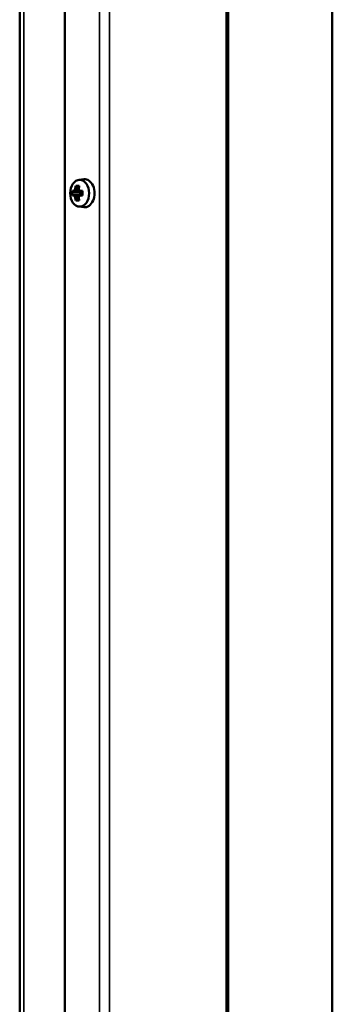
# Model space of a CAD drawing. Header units: millimetres. Extents: x -1845 to 7573, y -1484 to 1950.
# Tile 36 of 41: x 7458 to 7547, y 149 to 430. Entities that reach past the tile are written whole.
import ezdxf

# ---------------------------------------------------------------- set-up
doc = ezdxf.new("R2010")
doc.units = ezdxf.units.MM
doc.layers.add('Видимые тонкие (ГОСТ)', color=7, linetype='Continuous', lineweight=35)
doc.layers.add('Видимый контур (ГОСТ)', color=7, linetype='Continuous', lineweight=50)

msp = doc.modelspace()

# ---------------------------------------------------------------- linework, layer by layer
at = {"layer": 'Видимые тонкие (ГОСТ)'}
for p, q in [((7480.5, -410.99), (7480.5, 480.17)), ((7483.33, -410.79), (7483.33, 480.17)), ((7516.56, 480.17), (7516.56, -410.79)), ((7458.93, 471.17), (7458.93, -297.62))]:
    msp.add_line(p, q, dxfattribs=at)
at = {"layer": 'Видимый контур (ГОСТ)'}
for p, q in [((7517.15, -410.8), (7517.15, 480.17)), ((7546.85, -372.83), (7546.85, 480.17)), ((7470.6, -285.8), (7470.6, 472.17)), ((7457.76, -301.75), (7457.76, 471.17)), ((7474.6, 383.98), (7476.01, 384.16)), ((7472.76, 380.86), (7473.24, 380.86)), ((7473.24, 379.48), (7472.76, 379.48)), ((7473.51, 380.55), (7473.03, 380.55)), ((7473.03, 379.79), (7473.51, 379.79)), ((7473.51, 380.55), (7474.76, 380.55)), ((7474.76, 379.79), (7473.51, 379.79)), ((7474.52, 381.21), (7473.97, 381.21)), ((7474.59, 381.73), (7474.13, 382.11)), ((7474.76, 380.55), (7474.92, 380.63)), ((7474.76, 379.79), (7474.92, 379.71)), ((7474.88, 380.86), (7475.7, 380.86)), ((7475.7, 379.48), (7474.88, 379.48)), ((7475.69, 380.55), (7474.98, 380.55)), ((7474.98, 379.79), (7475.69, 379.79)), ((7475, 380.55), (7475, 379.79)), ((7473.97, 379.13), (7474.52, 379.13)), ((7474.13, 378.23), (7474.59, 378.61)), ((7474.6, 376.36), (7476.01, 376.19))]:
    msp.add_line(p, q, dxfattribs=at)
msp.add_ellipse((7474.84, 380.17), major_axis=(0, -3.83), ratio=0.707107, dxfattribs=at)
for centre, major_axis, ratio, start_param, end_param in [((7478.05, 380.17), (0, -6.44), 0.707107, 4.383582, 4.531062), ((7478.1, 379.09), (-5.89, 2.4), 0.353357, 5.460814, 5.677925), ((7479.02, 380.17), (0, 6.44), 0.707107, 1.24199, 1.389469), ((7476.25, 380.17), (0, 4), 0.707107, 3.053992, 6.370786), ((7478.86, 380.17), (0, -6.36), 0.965843, 4.603833, 4.820944), ((7477.88, 381.1), (-5.18, -3.66), 0.5, 5.275147, 5.380591), ((7477.88, 379.25), (5.18, -3.66), 0.5, 4.044187, 4.149631), ((7478.03, 380.88), (4.97, 3.52), 0.5, 2.110719, 2.261833), ((7509.17, 424.92), (-34.68, -46.61), 0.180255, 6.078068, 6.078286), ((7478.03, 379.46), (-4.97, 3.52), 0.5, 0.87976, 1.030873), ((7478.27, 380.17), (0, 6.16), 0.707107, 1.250993, 1.401055), ((7478.81, 380.17), (0, -6.16), 0.707107, 4.392586, 4.542647), ((7479.04, 380.88), (4.97, -3.52), 0.5, 4.021352, 4.172466), ((7510.18, 336.84), (-34.68, 46.61), 0.180255, 0.204899, 0.205117), ((7479.04, 379.46), (-4.97, -3.52), 0.5, 5.252312, 5.403426), ((7479.19, 381.1), (-5.18, 3.66), 0.5, 0.902595, 1.008038), ((7479.19, 379.25), (5.18, 3.66), 0.5, 2.133554, 2.238998), ((7447.9, 335.42), (34.68, 46.61), 0.180255, 0.471526, 0.471744), ((7477.33, 380.17), (0, 6.36), 0.259129, 1.462241, 1.679352), ((7478.05, 380.17), (0, -6.44), 0.707107, 4.893716, 5.041196), ((7478.1, 381.25), (5.89, 2.4), 0.353357, 3.746853, 3.963964), ((7478.27, 380.17), (0, 6.16), 0.707107, 1.740538, 1.890599), ((7446.89, 423.5), (34.68, -46.61), 0.180255, 5.811441, 5.811659), ((7478.81, 380.17), (0, -6.16), 0.707107, 4.882131, 5.032192), ((7479.02, 380.17), (0, 6.44), 0.707107, 1.752124, 1.899603)]:
    msp.add_ellipse(centre, major_axis=major_axis, ratio=ratio, start_param=start_param, end_param=end_param, dxfattribs=at)
for points, weights in [([(7473.74, 382.25), (7473.94, 382.18), (7474.13, 382.11)], [1, 1.00025945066, 1]), ([(7474.67, 382.11), (7474.69, 382.18), (7474.71, 382.25)], [1, 1.00025945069, 1]), ([(7473.03, 380.55), (7472.9, 380.7), (7472.76, 380.86)], [1, 1.00025945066, 1]), ([(7472.76, 379.48), (7472.9, 379.64), (7473.03, 379.79)], [1, 1.00025945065, 1]), ([(7473.51, 379.78), (7473.51, 379.79), (7473.51, 379.79)], [0.960465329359, 0.960447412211, 0.960429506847]), ([(7473.97, 381.21), (7473.97, 381.21), (7473.97, 381.21)], [0.960465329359, 0.960447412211, 0.960429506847]), ([(7474.97, 380.56), (7474.98, 380.56), (7474.98, 380.55)], [0.960465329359, 0.960447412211, 0.960429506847]), ([(7474.13, 378.23), (7473.94, 378.16), (7473.74, 378.09)], [1, 1.00025945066, 1]), ([(7474.52, 379.13), (7474.52, 379.13), (7474.52, 379.13)], [0.960465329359, 0.960447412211, 0.960429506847]), ([(7474.71, 378.09), (7474.69, 378.16), (7474.67, 378.23)], [1, 1.00025945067, 1])]:
    msp.add_rational_spline(points, weights, degree=2, dxfattribs=at)
for points in [[(7473.24, 380.86), (7473.33, 380.76), (7473.42, 380.66), (7473.51, 380.56)], [(7473.24, 379.48), (7473.33, 379.58), (7473.42, 379.68), (7473.51, 379.78)], [(7473.57, 381.33), (7473.7, 381.29), (7473.84, 381.25), (7473.97, 381.21)], [(7474.54, 381.33), (7474.53, 381.29), (7474.52, 381.25), (7474.52, 381.21)], [(7474.88, 380.86), (7474.91, 380.76), (7474.94, 380.66), (7474.97, 380.56)], [(7474.88, 379.48), (7474.91, 379.58), (7474.94, 379.68), (7474.97, 379.78)], [(7473.57, 379.01), (7473.7, 379.05), (7473.84, 379.09), (7473.97, 379.13)], [(7474.54, 379.01), (7474.53, 379.05), (7474.52, 379.09), (7474.52, 379.13)]]:
    msp.add_open_spline(points, degree=3, dxfattribs=at)

doc.saveas('drawing.dxf')
